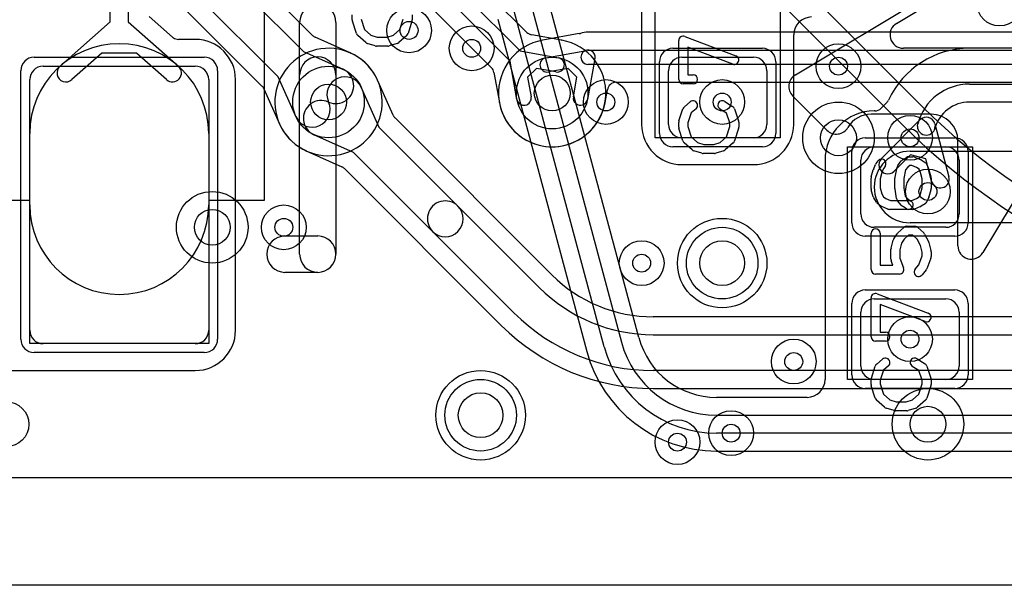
# Model space of a CAD drawing. Extents: x -0.9 to 20.9, y 0 to 28.
# Tile 2 of 44: x 1.9 to 7.4, y 0 to 3.2. Entities that reach past the tile are written whole.
import ezdxf

# ---------------------------------------------------------------- set-up
doc = ezdxf.new("R2010")
doc.units = 0
for name, color, linetype in [('1-2-via', 1, 'CONTINUOUS'), ('2-3-via', 1, 'CONTINUOUS'), ('3-4-bvh', 1, 'CONTINUOUS'), ('4-5-via', 1, 'CONTINUOUS'), ('5-6-via', 1, 'CONTINUOUS'), ('Hole', 1, 'CONTINUOUS'), ('L1', 3, 'CONTINUOUS'), ('L2', 3, 'CONTINUOUS'), ('L3', 3, 'CONTINUOUS'), ('L4', 3, 'CONTINUOUS'), ('L5', 7, 'CONTINUOUS'), ('L6', 7, 'CONTINUOUS'), ('MetalMask-A', 176, 'CONTINUOUS'), ('Outline', 7, 'CONTINUOUS'), ('PartsArea-A', 111, 'CONTINUOUS'), ('PartsSilk-A', 221, 'CONTINUOUS'), ('Resist-A', 2, 'CONTINUOUS'), ('Resist-B', 2, 'CONTINUOUS'), ('Silk-A', 140, 'CONTINUOUS')]:
    doc.layers.add(name, color=color, linetype=linetype)

msp = doc.modelspace()

# ---------------------------------------------------------------- linework, layer by layer
at = {"layer": '1-2-via'}
for centre in [(4.45, 3), (6.5, 2.9), (5.2, 2.7), (5.85, 2.7), (3.4, 2), (6.9, 1.375), (6.25, 1.25)]:
    msp.add_circle(centre, 0.05, dxfattribs=at)
at = {"layer": '2-3-via'}
msp.add_circle((4.1, 3.1), 0.05, dxfattribs=at)
at = {"layer": '3-4-bvh'}
for centre in [(4.9, 2.75), (3.65, 2.7), (6.5, 2.5), (3, 2), (7, 0.9)]:
    msp.add_circle(centre, 0.1, dxfattribs=at)
at = {"layer": '4-5-via'}
for centre in [(6.9, 2.5), (5.4, 1.8), (5.6, 0.8)]:
    msp.add_circle(centre, 0.05, dxfattribs=at)
at = {"layer": '5-6-via'}
for centre in [(7, 2.2), (5.9, 0.85)]:
    msp.add_circle(centre, 0.05, dxfattribs=at)
at = {"layer": 'Hole'}
for centre in [(5.85, 1.8), (4.5, 0.95)]:
    msp.add_circle(centre, 0.125, dxfattribs=at)
at = {"layer": 'L1'}
for p, q in [((5.38391, 1.38354), (4.732, 3.81648)), ((5.19069, 1.33177), (4.53878, 3.76471)), ((4.63537, 3.79059), (5.28728, 1.35765)), ((5.39996, 3.725), (5.39996, 2.575)), ((2.43, 3.14757), (2.43, 3.39037)), ((2.53, 3.39037), (2.53, 3.14757)), ((2.14929, 2.9), (2.43, 3.14757)), ((2.53, 3.14757), (2.81071, 2.9)), ((2.77766, 3.06254), (2.64696, 3.17782)), ((4.59646, 3.16292), (5.09406, 1.30588)), ((2.905, 3.05004), (2.81073, 3.05004)), ((6.25004, 2.575), (6.25004, 3.07496)), ((2.38373, 2.97343), (2.21543, 2.825)), ((2.57627, 2.97343), (2.38373, 2.97343)), ((2.74457, 2.825), (2.57627, 2.97343)), ((8.75, 3.00004), (7.23249, 3.00004)), ((5.625, 2.95), (6.025, 2.95)), ((2.055, 2.9), (2.905, 2.9)), ((5.55, 2.575), (5.55, 2.875)), ((6.1, 2.875), (6.1, 2.575)), ((1.98, 1.425), (1.98, 2.825)), ((2.98, 2.825), (2.98, 1.425)), ((3.13004, 1.425), (3.13004, 2.825)), ((7.23248, 2.8), (8.75, 2.8)), ((8.75, 2.7), (7.23248, 2.7)), ((6.70248, 2.65004), (6.7, 2.65004)), ((6.76885, 2.69589), (6.73792, 2.66478)), ((6.74046, 2.38366), (6.95557, 2.59996)), ((6.94102, 2.56471), (6.94272, 2.57766)), ((7.03931, 2.55178), (7.04102, 2.56471)), ((7.03935, 2.57751), (7.11749, 2.28264)), ((1.98, 2.125), (1.98, 2.525)), ((2.98, 2.525), (2.98, 2.125)), ((6.025, 2.5), (5.625, 2.5)), ((6.7, 2.45), (7.1, 2.45)), ((6.9, 2.425), (7.9, 2.425)), ((6.42496, 2.375), (6.42496, 1.15004)), ((6.625, 2.075), (6.625, 2.375)), ((6.90265, 2.40493), (6.81136, 2.31314)), ((6.98767, 2.38214), (6.90265, 2.40493)), ((7.02083, 2.25702), (6.98767, 2.38214)), ((7.175, 2.375), (7.175, 2.075)), ((5.625, 2.34996), (6.025, 2.34996)), ((7.1, 2), (6.7, 2)), ((7.9, 2.025), (6.9, 2.025)), ((6.7, 1.6), (7.1, 1.6)), ((6.625, 1.225), (6.625, 1.525)), ((7.175, 1.525), (7.175, 1.225)), ((2.905, 1.35), (2.055, 1.35)), ((1.75, 1.19996), (2.905, 1.19996)), ((7.1, 1.15), (6.7, 1.15)), ((6.32496, 1.05004), (5.81854, 1.05004)), ((5.81854, 0.95), (10.85178, 0.95)), ((10.85178, 0.85), (5.81854, 0.85)), ((5.81854, 0.74996), (10.85178, 0.74996)), ((19, 0.60004), (1.75, 0.60004))]:
    msp.add_line(p, q, dxfattribs=at)
for centre, radius in [((7.4, 3.25), 0.125), ((4.45, 3), 0.125), ((6.5, 2.9), 0.125), ((5.2, 2.7), 0.125), ((5.85, 2.7), 0.125), ((3.4, 2), 0.125), ((5.85, 1.8), 0.25), ((6.9, 1.375), 0.125), ((6.25, 1.25), 0.125), ((4.5, 0.95), 0.25), ((1.85, 0.9), 0.125)]:
    msp.add_circle(centre, radius, dxfattribs=at)
for centre, radius, start, end in [((6.35004, 3.07496), 0.1, 90, 180), ((2.81071, 3.10002), 0.04997, -131.40597, -123.69007), ((2.81073, 3.10005), 0.05001, -123.69007, -90), ((2.905, 2.825), 0.22504, 0, 90), ((2.48, 2.525), 0.5, 0, 180), ((7.23249, 2.50001), 0.50003, 90, 155.0632), ((5.625, 2.875), 0.075, 90, 180), ((6.025, 2.875), 0.075, 0, 90), ((2.055, 2.825), 0.075, 90, 180), ((2.18236, 2.8625), 0.05, 131.408, -48.58971), ((2.77764, 2.8625), 0.05, -131.408, 48.58971), ((2.905, 2.825), 0.075, 0, 90), ((7.23248, 2.50002), 0.29998, 90, 164.99978), ((6.73341, 2.73112), 0.04997, -44.82974, -23.95434), ((7.23248, 2.50002), 0.19998, 90, 164.99993), ((6.7, 2.375), 0.27504, 90, 180), ((6.70248, 2.70001), 0.04997, -90, -44.82974), ((6.99102, 2.5647), 0.05, 14.84505, 135.15395), ((5.625, 2.575), 0.22504, 180, -90), ((5.625, 2.575), 0.075, 180, -90), ((6.025, 2.575), 0.22504, -90, 0), ((6.025, 2.575), 0.075, -90, 0), ((6.99102, 2.56471), 0.05, 180, 0), ((6.7, 2.375), 0.075, 90, 180), ((6.9, 2.225), 0.2, 90, -90), ((7.1, 2.375), 0.075, 0, 90), ((6.77591, 2.3484), 0.05, 135.15395, -44.84196), ((7.06916, 2.26983), 0.05, -165.15495, 14.84213), ((2.48, 2.125), 0.5, 180, 0), ((6.7, 2.075), 0.075, 180, -90), ((7.1, 2.075), 0.075, -90, 0), ((6.7, 1.525), 0.075, 90, 180), ((7.1, 1.525), 0.075, 0, 90), ((2.055, 1.425), 0.075, 180, -90), ((2.905, 1.425), 0.22504, -90, 0), ((2.905, 1.425), 0.075, -90, 0), ((5.81854, 1.5), 0.44996, -164.99985, -90), ((5.81854, 1.5), 0.65, -165.00016, -90), ((5.81854, 1.5), 0.55, -165.00024, -90), ((5.81854, 1.5), 0.75004, -165.00028, -90), ((6.7, 1.225), 0.075, 180, -90), ((7.1, 1.225), 0.075, -90, 0), ((6.32496, 1.15004), 0.1, -90, 0)]:
    msp.add_arc(centre, radius, start, end, dxfattribs=at)
at = {"layer": 'L2'}
msp.add_line((18.99996, 0.60004), (1, 0.60004), dxfattribs=at)
for centre, radius in [((7.4, 3.25), 0.125), ((4.1, 3.1), 0.125), ((4.45, 3), 0.125), ((6.5, 2.9), 0.125), ((5.2, 2.7), 0.125), ((5.85, 2.7), 0.125), ((3.4, 2), 0.125), ((5.85, 1.8), 0.25), ((6.9, 1.375), 0.125), ((6.25, 1.25), 0.125), ((4.5, 0.95), 0.25), ((1.85, 0.9), 0.125)]:
    msp.add_circle(centre, radius, dxfattribs=at)
at = {"layer": 'L3'}
for p, q in [((4.75888, 3.08918), (1.9869, 5.86116)), ((1.78884, 5.6631), (4.56082, 2.89112)), ((3.56082, 3.07208), (1.93434, 4.69856)), ((1.65144, 4.41566), (3.27792, 2.78918)), ((3.32322, 4.38333), (4.72142, 2.98514)), ((4.66486, 2.92858), (3.26666, 4.32677)), ((2.69316, 3.79825), (3.50967, 2.98175)), ((3.36826, 2.84032), (2.55174, 3.65683)), ((3.77124, 2.97446), (3.57577, 3.06179)), ((4.95205, 3.0455), (4.78541, 3.07532)), ((3.50967, 2.98175), (3.73157, 2.88261)), ((4.72142, 2.98514), (4.93524, 2.94687)), ((4.70313, 2.71476), (4.66486, 2.92858)), ((4.57468, 2.86459), (4.60465, 2.69713)), ((4.81162, 2.88773), (4.76227, 2.83838)), ((4.92114, 2.86813), (4.81162, 2.88773)), ((3.46739, 2.61843), (3.36826, 2.84032)), ((4.76227, 2.83838), (4.78187, 2.72886)), ((3.28821, 2.77423), (3.37554, 2.57876)), ((18.99995, 0.60004), (1, 0.60004))]:
    msp.add_line(p, q, dxfattribs=at)
for centre, radius in [((4.1, 3.1), 0.125), ((4.9, 2.75), 0.2), ((3.65, 2.7), 0.2), ((6.5, 2.5), 0.2), ((3, 2), 0.2), ((5.85, 1.8), 0.25), ((4.5, 0.95), 0.25), ((7, 0.9), 0.2)]:
    msp.add_circle(centre, radius, dxfattribs=at)
for centre, radius, start, end in [((4.79421, 3.12451), 0.04997, -135, -100.14281), ((3.59615, 3.10741), 0.04997, -135, -114.07193), ((4.9, 2.75), 0.30004, -169.59865, 79.59865), ((4.96168, 3.09453), 0.04997, -101.11204, -99.59616), ((4.93001, 2.90718), 0.14004, 80.14015, 80.40584), ((4.96319, 3.09426), 0.04997, -100.6105, -100.3992), ((3.65, 2.7), 0.30004, -155.58497, 65.58497), ((3.79162, 3.02008), 0.04997, -114.07193, -113.86703), ((3.65, 2.7), 0.30004, 65.92854, 66.13291), ((3.69078, 2.79131), 0.20004, 65.44511, 65.92584), ((3.79468, 3.01871), 0.04997, -114.55972, -114.42118), ((4.92819, 2.9075), 0.04, -100.15237, 79.85262), ((3.69078, 2.79131), 0.1, -114.07361, 65.9265), ((4.52549, 2.85579), 0.04997, 10.14281, 45), ((3.24259, 2.75385), 0.04997, 24.07193, 45), ((3.55869, 2.65922), 0.1, -155.92639, 24.0735), ((4.55546, 2.68833), 0.04997, 9.51511, 10.14281), ((4.74288, 2.71973), 0.14006, -170.4906, -170.45294), ((4.55574, 2.68681), 0.04997, 10.3992, 11.18175), ((4.7425, 2.72181), 0.04, -169.84763, 10.14738), ((3.32992, 2.55838), 0.04997, 23.86703, 24.07193), ((3.65, 2.7), 0.30004, -156.13291, -155.92855), ((3.55869, 2.65922), 0.20004, -155.92584, -155.44511), ((3.33129, 2.55532), 0.04997, 24.42118, 24.55972)]:
    msp.add_arc(centre, radius, start, end, dxfattribs=at)
at = {"layer": 'L4'}
for p, q in [((5.05117, 3.08187), (4.84795, 3.0455)), ((13.22556, 3.09004), (5.1, 3.09004)), ((4.86476, 2.94687), (5.08209, 2.98577)), ((5.1, 2.99), (13.25, 2.99)), ((5.13577, 2.93209), (5.09687, 2.71476)), ((4.98838, 2.88773), (4.87886, 2.86813)), ((5.03773, 2.83838), (4.98838, 2.88773)), ((13.25, 2.91), (5.1, 2.91)), ((4.01179, 2.62577), (3.92446, 2.82124)), ((5.01813, 2.72886), (5.03773, 2.83838)), ((5.25737, 2.80996), (13.14412, 2.80996)), ((3.83261, 2.78157), (3.93175, 2.55967)), ((5.19548, 2.69785), (5.20818, 2.7688)), ((4.89856, 1.73434), (4.02208, 2.61082)), ((3.93175, 2.55967), (4.37325, 2.11816)), ((3.79032, 2.41826), (3.56843, 2.51739)), ((3.52876, 2.42554), (3.72423, 2.33821)), ((4.23183, 1.97674), (3.79032, 2.41826)), ((3.73918, 2.32792), (4.61566, 1.45143)), ((4.37325, 2.11816), (4.82782, 1.6636)), ((4.6864, 1.52218), (4.23183, 1.97674)), ((12.88579, 1.50004), (5.46421, 1.50004)), ((5.46421, 1.4), (12.88579, 1.4)), ((12.88579, 1.2), (5.46421, 1.2)), ((5.46421, 1.09996), (12.88579, 1.09996)), ((18.99995, 0.60004), (1, 0.60004))]:
    msp.add_line(p, q, dxfattribs=at)
for centre, radius in [((4.9, 2.75), 0.2), ((3.65, 2.7), 0.2), ((6.5, 2.5), 0.2), ((6.9, 2.5), 0.125), ((3, 2), 0.2), ((5.85, 1.8), 0.25), ((5.4, 1.8), 0.125), ((4.5, 0.95), 0.25), ((7, 0.9), 0.2), ((5.6, 0.8), 0.125)]:
    msp.add_circle(centre, radius, dxfattribs=at)
for centre, radius, start, end in [((5.04237, 3.13106), 0.04997, -79.85719, -72.34094), ((5.1, 2.95), 0.14004, 90, 107.65473), ((4.9, 2.75), 0.30004, 100.40135, -10.40135), ((4.83681, 3.09426), 0.04997, -79.6008, -79.3895), ((4.86999, 2.90717), 0.14005, 99.39439, 99.85915), ((4.83832, 3.09453), 0.04997, -79.8459, -78.88796), ((3.65, 2.7), 0.30004, 24.41503, -114.41503), ((5.1, 2.95), 0.04, 90, -90), ((5.1, 2.95), 0.04, -26.59708, 116.59708), ((4.87181, 2.9075), 0.04, 100.15237, -79.85262), ((3.74131, 2.74078), 0.1, 24.07361, -155.9265), ((3.96871, 2.84468), 0.04997, -155.57882, -155.44028), ((3.74131, 2.74078), 0.20004, 24.07416, 24.55489), ((3.65, 2.7), 0.30004, 23.86709, 24.07146), ((3.97008, 2.84162), 0.04997, -156.13297, -155.92807), ((5.25737, 2.75999), 0.04997, 90, 169.8459), ((3.60922, 2.60869), 0.1, 65.92639, -114.0735), ((5.0575, 2.72181), 0.04, 169.84763, -10.14738), ((5.05718, 2.71999), 0.14004, -9.85985, -9.39506), ((5.24453, 2.68832), 0.04997, 169.0049, 169.8459), ((5.24426, 2.68681), 0.04997, 169.3895, 169.6008), ((4.05741, 2.64615), 0.04997, -155.92807, -135), ((3.50532, 2.38129), 0.04997, 65.44028, 65.57882), ((3.60922, 2.60869), 0.20004, -114.55489, -114.07416), ((3.65, 2.7), 0.30004, -114.07146, -113.86709), ((3.50838, 2.37992), 0.04997, 65.92807, 66.13297), ((3.70385, 2.29259), 0.04997, 45, 65.92807), ((4.30254, 2.04745), 0.1, 45, -134.99937), ((4.30254, 2.04745), 0.1, -135, 44.99956), ((5.46421, 2.3), 0.79996, -134.99949, -90), ((5.46421, 2.3), 0.9, -134.99955, -90), ((5.46421, 2.3), 1.1, -134.99963, -90), ((5.46421, 2.3), 1.20005, -134.99932, -90)]:
    msp.add_arc(centre, radius, start, end, dxfattribs=at)
at = {"layer": 'L5'}
msp.add_line((18.99992, 0.60004), (1, 0.60004), dxfattribs=at)
for centre, radius in [((6.9, 2.5), 0.125), ((7, 2.2), 0.125), ((5.85, 1.8), 0.25), ((5.4, 1.8), 0.125), ((4.5, 0.95), 0.25), ((5.9, 0.85), 0.125), ((5.6, 0.8), 0.125)]:
    msp.add_circle(centre, radius, dxfattribs=at)
at = {"layer": 'L6'}
for p, q in [((6.96777, 2.67513), (2.82868, 6.81422)), ((2.72258, 6.70815), (6.86168, 2.56904)), ((15.37252, 0.60004), (1.00004, 0.60004))]:
    msp.add_line(p, q, dxfattribs=at)
for centre, radius in [((7, 2.2), 0.125), ((5.85, 1.8), 0.25), ((4.5, 0.95), 0.25), ((5.9, 0.85), 0.125)]:
    msp.add_circle(centre, radius, dxfattribs=at)
for centre, radius, start, end in [((9.44264, 5.15), 3.5, -135, -90), ((9.44266, 5.15), 3.65004, -135.00022, -90.00031)]:
    msp.add_arc(centre, radius, start, end, dxfattribs=at)
at = {"layer": 'MetalMask-A'}
for p, q in [((5.625, 2.95), (6.025, 2.95)), ((2.055, 2.9), (2.905, 2.9)), ((5.55, 2.575), (5.55, 2.875)), ((6.1, 2.875), (6.1, 2.575)), ((1.98, 1.425), (1.98, 2.825)), ((2.98, 2.825), (2.98, 1.425)), ((6.025, 2.5), (5.625, 2.5)), ((6.7, 2.45), (7.1, 2.45)), ((6.625, 2.075), (6.625, 2.375)), ((7.175, 2.375), (7.175, 2.075)), ((7.1, 2), (6.7, 2)), ((6.7, 1.6), (7.1, 1.6)), ((6.625, 1.225), (6.625, 1.525)), ((7.175, 1.525), (7.175, 1.225)), ((2.905, 1.35), (2.055, 1.35)), ((7.1, 1.15), (6.7, 1.15))]:
    msp.add_line(p, q, dxfattribs=at)
for centre, start, end in [((5.625, 2.875), 90, 180), ((6.025, 2.875), 0, 90), ((2.055, 2.825), 90, 180), ((2.905, 2.825), 0, 90), ((5.625, 2.575), 180, -90), ((6.025, 2.575), -90, 0), ((6.7, 2.375), 90, 180), ((7.1, 2.375), 0, 90), ((6.7, 2.075), 180, -90), ((7.1, 2.075), -90, 0), ((6.7, 1.525), 90, 180), ((7.1, 1.525), 0, 90), ((2.055, 1.425), 180, -90), ((2.905, 1.425), -90, 0), ((6.7, 1.225), 180, -90), ((7.1, 1.225), -90, 0)]:
    msp.add_arc(centre, 0.075, start, end, dxfattribs=at)
at = {"layer": 'Outline'}
msp.add_line((19, 0), (1, 0), dxfattribs=at)
at = {"layer": 'PartsArea-A'}
for p, q in [((3.29, 5.85), (3.29, 2.15)), ((5.475, 2.5), (5.475, 3.8)), ((6.175, 3.8), (6.175, 2.5)), ((6.175, 2.5), (5.475, 2.5)), ((6.55, 1.15), (6.55, 2.45)), ((6.55, 2.45), (7.25, 2.45)), ((7.25, 2.45), (7.25, 1.15)), ((1.98, 2.15), (1.5, 2.15)), ((1.98, 1.35), (1.98, 2.15)), ((3.29, 2.15), (2.98, 2.15)), ((2.98, 2.15), (2.98, 1.35)), ((2.98, 1.35), (1.98, 1.35)), ((7.25, 1.15), (6.55, 1.15))]:
    msp.add_line(p, q, dxfattribs=at)
at = {"layer": 'PartsSilk-A'}
for p, q in [((6.25917, 2.85191), (8.57043, 4.23867)), ((8.67333, 4.13577), (7.3069, 1.85839)), ((3.78241, 3.15972), (3.78241, 3.1875)), ((3.80582, 3.08266), (3.7836, 3.1521)), ((3.83241, 3.16362), (3.85132, 3.10452)), ((4.04868, 3.10452), (4.06759, 3.16362)), ((4.1164, 3.1521), (4.09418, 3.08266)), ((4.11759, 3.1875), (4.11759, 3.15972)), ((3.85132, 3.10452), (3.88656, 3.07368)), ((4.01344, 3.07368), (4.04868, 3.10452)), ((3.85761, 3.03258), (3.81317, 3.07147)), ((3.91106, 3.01364), (3.86661, 3.02753)), ((3.88656, 3.07368), (3.92234, 3.0625)), ((3.92234, 3.0625), (3.97766, 3.0625)), ((3.97766, 3.0625), (4.01344, 3.07368)), ((4.03339, 3.02753), (3.98894, 3.01364)), ((4.08683, 3.07147), (4.04239, 3.03258)), ((5.60741, 2.82639), (5.60741, 3.04306)), ((5.64129, 3.06643), (5.92647, 2.95809)), ((3.98148, 3.0125), (3.91852, 3.0125)), ((5.90871, 2.91135), (5.65741, 3.00682)), ((5.65741, 3.00682), (5.65741, 2.85139)), ((3.4884, 1.85), (3.4884, 2.85039)), ((3.6916, 2.85039), (3.6916, 1.85)), ((5.65741, 2.85139), (5.68796, 2.85139)), ((5.68796, 2.80139), (5.63241, 2.80139)), ((5.63863, 2.67338), (5.67196, 2.70115)), ((5.86418, 2.70314), (5.90862, 2.67537)), ((6.43531, 2.54275), (6.24488, 2.73319)), ((5.60869, 2.5954), (5.63091, 2.66207)), ((5.70396, 2.66273), (5.6761, 2.63952)), ((5.8745, 2.63773), (5.83768, 2.66074)), ((5.91909, 2.66207), (5.94131, 2.5954)), ((5.60741, 2.55972), (5.60741, 2.5875)), ((5.6761, 2.63952), (5.65741, 2.58344)), ((5.89259, 2.58344), (5.8745, 2.63773)), ((5.94259, 2.5875), (5.94259, 2.55972)), ((7.01759, 2.63194), (6.68241, 2.63194)), ((5.63082, 2.48266), (5.6086, 2.5521)), ((5.65741, 2.58344), (5.65741, 2.56362)), ((5.65741, 2.56362), (5.67632, 2.50452)), ((5.87368, 2.50452), (5.89259, 2.56362)), ((5.89259, 2.56362), (5.89259, 2.58344)), ((5.9414, 2.5521), (5.91918, 2.48266)), ((5.67632, 2.50452), (5.71156, 2.47368)), ((5.83844, 2.47368), (5.87368, 2.50452)), ((7.16759, 1.89698), (7.16759, 2.48194)), ((5.68261, 2.43258), (5.63817, 2.47147)), ((5.73606, 2.41364), (5.69161, 2.42753)), ((5.71156, 2.47368), (5.74734, 2.4625)), ((5.74734, 2.4625), (5.80266, 2.4625)), ((5.80266, 2.4625), (5.83844, 2.47368)), ((5.85839, 2.42753), (5.81394, 2.41364)), ((5.91183, 2.47147), (5.86739, 2.43258)), ((5.80648, 2.4125), (5.74352, 2.4125)), ((6.71011, 2.35729), (6.72122, 2.37118)), ((6.83176, 2.34544), (6.85028, 2.37044)), ((6.85713, 2.37676), (6.87935, 2.39064)), ((6.89259, 2.39444), (6.91481, 2.39444)), ((6.92442, 2.39252), (6.95776, 2.37864)), ((6.9614, 2.37676), (6.98362, 2.36287)), ((6.68337, 2.28187), (6.69448, 2.32076)), ((6.69531, 2.32317), (6.70642, 2.35095)), ((6.75147, 2.32895), (6.74221, 2.30579)), ((6.76026, 2.33994), (6.75147, 2.32895)), ((6.81623, 2.2799), (6.82734, 2.33546)), ((6.87527, 2.32017), (6.86574, 2.27252)), ((6.88764, 2.33687), (6.87527, 2.32017)), ((6.89976, 2.34444), (6.88764, 2.33687)), ((6.90981, 2.34444), (6.89976, 2.34444)), ((6.93664, 2.33327), (6.90981, 2.34444)), ((6.95019, 2.3248), (6.93664, 2.33327)), ((6.95779, 2.30579), (6.95019, 2.3248)), ((6.99358, 2.35095), (7.00469, 2.32317)), ((7.00552, 2.32076), (7.01663, 2.28187)), ((6.68241, 2.21667), (6.68241, 2.275)), ((6.74221, 2.30579), (6.73241, 2.2715)), ((6.73241, 2.2715), (6.73241, 2.22017)), ((6.81574, 2.21667), (6.81574, 2.275)), ((6.86574, 2.27252), (6.86574, 2.21842)), ((6.96759, 2.2715), (6.95779, 2.30579)), ((6.96759, 2.22017), (6.96759, 2.2715)), ((7.01759, 2.275), (7.01759, 2.21667)), ((6.69448, 2.17091), (6.68337, 2.2098)), ((6.73241, 2.22017), (6.74167, 2.18775)), ((6.82339, 2.16041), (6.81598, 2.21319)), ((6.86574, 2.21842), (6.87186, 2.17485)), ((6.95792, 2.18633), (6.96759, 2.22017)), ((7.01663, 2.2098), (7.00552, 2.17091)), ((6.71182, 2.14004), (6.69701, 2.16504)), ((6.74167, 2.18775), (6.75231, 2.1698)), ((6.75231, 2.1698), (6.76435, 2.16077)), ((6.76435, 2.16077), (6.79019, 2.15)), ((6.79019, 2.15), (6.90981, 2.15)), ((6.85168, 2.12228), (6.82946, 2.14728)), ((6.87186, 2.17485), (6.88667, 2.15818)), ((6.88667, 2.15818), (6.90584, 2.1462)), ((6.90981, 2.15), (6.93664, 2.16118)), ((6.93664, 2.16118), (6.95063, 2.16992)), ((6.95063, 2.16992), (6.95792, 2.18633)), ((7.00433, 2.16763), (6.99322, 2.14263)), ((6.73685, 2.11889), (6.71833, 2.13278)), ((6.77558, 2.10192), (6.74224, 2.11581)), ((6.91481, 2.1), (6.78519, 2.1)), ((6.87934, 2.1038), (6.85712, 2.11769)), ((6.95776, 2.11581), (6.92442, 2.10192)), ((6.98362, 2.13158), (6.9614, 2.11769)), ((6.83125, 1.96843), (6.86458, 1.99899)), ((6.88148, 2.00556), (6.92593, 2.00556)), ((6.94283, 1.99899), (6.97616, 1.96843)), ((3.4066, 1.9516), (3.59, 1.9516)), ((6.68241, 1.76389), (6.68241, 1.96667)), ((6.73241, 1.96667), (6.73241, 1.78889)), ((6.79427, 1.88384), (6.80538, 1.92828)), ((6.80883, 1.93609), (6.82735, 1.96387)), ((6.86727, 1.93362), (6.85283, 1.91196)), ((6.89121, 1.95556), (6.86727, 1.93362)), ((6.9162, 1.95556), (6.89121, 1.95556)), ((6.93921, 1.93446), (6.9162, 1.95556)), ((6.95797, 1.89928), (6.93921, 1.93446)), ((6.98132, 1.96176), (7.00354, 1.92009)), ((6.79352, 1.82222), (6.79352, 1.87778)), ((6.85283, 1.91196), (6.84352, 1.8747)), ((6.84352, 1.8747), (6.84352, 1.82682)), ((6.96759, 1.86081), (6.95797, 1.89928)), ((7.00573, 1.91439), (7.01684, 1.86995)), ((6.84352, 1.82682), (6.8641, 1.77279)), ((6.9484, 1.79034), (6.96759, 1.84071)), ((6.96759, 1.84071), (6.96759, 1.86081)), ((7.01595, 1.82721), (6.99373, 1.76888)), ((7.01759, 1.86389), (7.01759, 1.83611)), ((6.73241, 1.78889), (6.80446, 1.78889)), ((6.80446, 1.78889), (6.79516, 1.81332)), ((6.92863, 1.76562), (6.9484, 1.79034)), ((6.98989, 1.76216), (6.96767, 1.73438)), ((3.59, 1.7484), (3.4066, 1.7484)), ((6.84074, 1.73889), (6.70741, 1.73889)), ((6.68241, 1.38889), (6.68241, 1.60556)), ((6.71629, 1.62893), (7.00147, 1.52059)), ((6.98371, 1.47385), (6.73241, 1.56932)), ((6.73241, 1.56932), (6.73241, 1.41389)), ((6.73241, 1.41389), (6.76296, 1.41389)), ((6.76296, 1.36389), (6.70741, 1.36389)), ((6.68369, 1.1579), (6.70591, 1.22457)), ((6.71363, 1.23588), (6.74696, 1.26365)), ((6.77896, 1.22523), (6.7511, 1.20202)), ((6.9495, 1.20023), (6.91268, 1.22324)), ((6.93918, 1.26564), (6.98362, 1.23787)), ((6.99409, 1.22457), (7.01631, 1.1579)), ((6.7511, 1.20202), (6.73241, 1.14594)), ((6.96759, 1.14594), (6.9495, 1.20023)), ((6.68241, 1.12222), (6.68241, 1.15)), ((6.70582, 1.04516), (6.6836, 1.1146)), ((6.73241, 1.14594), (6.73241, 1.12612)), ((6.73241, 1.12612), (6.75132, 1.06702)), ((6.94868, 1.06702), (6.96759, 1.12612)), ((6.96759, 1.12612), (6.96759, 1.14594)), ((7.0164, 1.1146), (6.99418, 1.04516)), ((7.01759, 1.15), (7.01759, 1.12222)), ((6.75132, 1.06702), (6.78656, 1.03618)), ((6.91344, 1.03618), (6.94868, 1.06702)), ((6.75761, 0.99508), (6.71317, 1.03397)), ((6.78656, 1.03618), (6.82234, 1.025)), ((6.82234, 1.025), (6.87766, 1.025)), ((6.87766, 1.025), (6.91344, 1.03618)), ((6.98683, 1.03397), (6.94239, 0.99508)), ((6.81106, 0.97614), (6.76661, 0.99003)), ((6.88148, 0.975), (6.81852, 0.975)), ((6.93339, 0.99003), (6.88894, 0.97614))]:
    msp.add_line(p, q, dxfattribs=at)
for centre, radius, start, end in [((3.80741, 3.15972), 0.025, 180, -162.25358), ((4.09259, 3.15972), 0.025, -17.74642, 0), ((3.82963, 3.09028), 0.025, -162.25358, -131.18808), ((4.07037, 3.09028), 0.025, -48.81192, -17.74642), ((3.87407, 3.05139), 0.025, -131.18808, -107.36223), ((4.02593, 3.05139), 0.025, -72.63777, -48.81192), ((5.63241, 3.04306), 0.025, 69.19449, 180), ((3.91852, 3.0375), 0.025, -107.36223, -90), ((3.98148, 3.0375), 0.025, -90, -72.63777), ((3.59, 2.85039), 0.1016, 0, 180), ((5.91759, 2.93472), 0.025, -110.80551, 69.19819), ((5.63241, 2.82639), 0.025, 180, -90), ((5.68796, 2.82639), 0.025, -90, 90), ((6.29698, 2.78714), 0.075, 120.27458, -134.0006), ((5.68796, 2.68194), 0.025, -50.2091, 129.8005), ((5.85093, 2.68194), 0.025, 57.99462, -122.00075), ((5.65463, 2.65417), 0.025, 129.7909, 161.57954), ((5.89537, 2.65417), 0.025, 18.42046, 57.99462), ((5.63241, 2.5875), 0.025, 161.57954, 180), ((5.91759, 2.5875), 0.025, 0, 18.42046), ((6.68241, 2.48194), 0.15, 90, 149.60553), ((7.01759, 2.48194), 0.15, 0, 90), ((5.63241, 2.55972), 0.025, 180, -162.25358), ((5.91759, 2.55972), 0.025, -17.74642, 0), ((6.48834, 2.59578), 0.075, -135, -30.39776), ((5.65463, 2.49028), 0.025, -162.25358, -131.18808), ((5.89537, 2.49028), 0.025, -48.81192, -17.74642), ((5.69907, 2.45139), 0.025, -131.18808, -107.36223), ((5.85093, 2.45139), 0.025, -72.63777, -48.81192), ((5.74352, 2.4375), 0.025, -107.36223, -90), ((5.80648, 2.4375), 0.025, -90, -72.63777), ((6.74074, 2.35556), 0.025, -38.66697, 141.34522), ((6.87037, 2.35556), 0.025, 121.98594, 143.47387), ((6.89259, 2.36944), 0.025, 90, 121.98594), ((6.91481, 2.36944), 0.025, 67.39424, 90), ((6.94815, 2.35556), 0.025, 57.99462, 67.39424), ((6.71852, 2.31389), 0.025, 158.2071, 164.05146), ((6.72963, 2.34167), 0.025, 141.33303, 158.2071), ((6.85185, 2.33056), 0.025, 143.47387, 168.69456), ((6.97037, 2.34167), 0.025, 21.7929, 57.99462), ((6.98148, 2.31389), 0.025, 15.94854, 21.7929), ((6.70741, 2.275), 0.025, 164.05146, 180), ((6.84074, 2.275), 0.025, 168.69456, 180), ((6.99259, 2.275), 0.025, 0, 15.94854), ((6.70741, 2.21667), 0.025, 180, -164.05146), ((6.84074, 2.21667), 0.025, 180, -171.99953), ((6.99259, 2.21667), 0.025, -15.94854, 0), ((6.71852, 2.17778), 0.025, -164.05146, -149.36248), ((6.84815, 2.16389), 0.025, -171.99953, -138.37217), ((6.89259, 2.125), 0.025, -122.00538, 57.98998), ((6.98148, 2.17778), 0.025, -23.95086, -15.94854), ((6.73333, 2.15278), 0.025, -149.36248, -126.8699), ((6.75185, 2.13889), 0.025, -126.8699, -112.60576), ((6.78519, 2.125), 0.025, -112.60576, -90), ((6.87037, 2.13889), 0.025, -138.37217, -122.00538), ((6.91481, 2.125), 0.025, -90, -67.39424), ((6.94815, 2.13889), 0.025, -67.39424, -57.99462), ((6.97037, 2.15278), 0.025, -57.99462, -23.95086), ((6.70741, 1.96667), 0.025, 0, 180), ((6.88148, 1.98056), 0.025, 90, 132.51745), ((6.92593, 1.98056), 0.025, 47.4797, 90), ((3.4066, 1.85), 0.1016, 90, -90), ((3.59, 1.85), 0.1016, -90, 90), ((6.82963, 1.92222), 0.025, 146.30358, 165.96376), ((6.84815, 1.95), 0.025, 132.5203, 146.30993), ((6.95926, 1.95), 0.025, 28.0617, 47.48255), ((6.81852, 1.87778), 0.025, 165.96932, 180), ((6.98148, 1.90833), 0.025, 14.03068, 28.0682), ((7.24259, 1.89698), 0.075, 180, -30.96638), ((3.59, 1.85), 0.1016, 180, 0), ((6.81852, 1.82222), 0.025, 180, -159.14636), ((6.99259, 1.83611), 0.025, -20.8565, 0), ((6.99259, 1.86389), 0.025, 0, 14.03624), ((6.70741, 1.76389), 0.025, 180, -90), ((6.84074, 1.76389), 0.025, -90, 20.8565), ((6.94815, 1.75), 0.025, 141.33303, -38.65478), ((6.97037, 1.77778), 0.025, -38.66697, -20.85364), ((6.70741, 1.60556), 0.025, 69.19449, 180), ((6.99259, 1.49722), 0.025, -110.80551, 69.19819), ((6.70741, 1.38889), 0.025, 180, -90), ((6.76296, 1.38889), 0.025, -90, 90), ((6.76296, 1.24444), 0.025, -50.2091, 129.8005), ((6.92593, 1.24444), 0.025, 57.99462, -122.00075), ((6.72963, 1.21667), 0.025, 129.7909, 161.57954), ((6.97037, 1.21667), 0.025, 18.42046, 57.99462), ((6.70741, 1.15), 0.025, 161.57954, 180), ((6.99259, 1.15), 0.025, 0, 18.42046), ((6.70741, 1.12222), 0.025, 180, -162.25358), ((6.99259, 1.12222), 0.025, -17.74642, 0), ((6.72963, 1.05278), 0.025, -162.25358, -131.18808), ((6.77407, 1.01389), 0.025, -131.18808, -107.36223), ((6.92593, 1.01389), 0.025, -72.63777, -48.81192), ((6.97037, 1.05278), 0.025, -48.81192, -17.74642), ((6.81852, 1), 0.025, -107.36223, -90), ((6.88148, 1), 0.025, -90, -72.63777)]:
    msp.add_arc(centre, radius, start, end, dxfattribs=at)
at = {"layer": 'Resist-A'}
for p, q in [((5.575, 3), (6.075, 3)), ((2.005, 2.95), (2.955, 2.95)), ((5.5, 2.525), (5.5, 2.925)), ((6.15, 2.925), (6.15, 2.525)), ((1.93, 1.375), (1.93, 2.875)), ((3.03, 2.875), (3.03, 1.375)), ((6.65, 2.5), (7.15, 2.5)), ((6.075, 2.45), (5.575, 2.45)), ((6.575, 2.025), (6.575, 2.425)), ((7.225, 2.425), (7.225, 2.025)), ((7.15, 1.95), (6.65, 1.95)), ((6.65, 1.65), (7.15, 1.65)), ((6.575, 1.175), (6.575, 1.575)), ((7.225, 1.575), (7.225, 1.175)), ((2.955, 1.3), (2.005, 1.3)), ((7.15, 1.1), (6.65, 1.1))]:
    msp.add_line(p, q, dxfattribs=at)
for centre in [(5.85, 1.8), (4.5, 0.95)]:
    msp.add_circle(centre, 0.2, dxfattribs=at)
for centre, start, end in [((5.575, 2.925), 90, 180), ((6.075, 2.925), 0, 90), ((2.005, 2.875), 90, 180), ((2.955, 2.875), 0, 90), ((5.575, 2.525), 180, -90), ((6.075, 2.525), -90, 0), ((6.65, 2.425), 90, 180), ((7.15, 2.425), 0, 90), ((6.65, 2.025), 180, -90), ((7.15, 2.025), -90, 0), ((6.65, 1.575), 90, 180), ((7.15, 1.575), 0, 90), ((2.005, 1.375), 180, -90), ((2.955, 1.375), -90, 0), ((6.65, 1.175), 180, -90), ((7.15, 1.175), -90, 0)]:
    msp.add_arc(centre, 0.075, start, end, dxfattribs=at)
at = {"layer": 'Resist-B'}
for centre in [(5.85, 1.8), (4.5, 0.95)]:
    msp.add_circle(centre, 0.2, dxfattribs=at)
at = {"layer": 'Silk-A'}
for p, q in [((6.82444, 3.13931), (8.5971, 4.2029)), ((3.4884, 1.85), (3.4884, 3.14498)), ((3.6916, 3.14498), (3.6916, 1.85)), ((7.99754, 3), (6.86303, 3)), ((3.4066, 1.9516), (3.59, 1.9516)), ((3.59, 1.7484), (3.4066, 1.7484))]:
    msp.add_line(p, q, dxfattribs=at)
for centre, radius, start, end in [((3.59, 3.14498), 0.1016, 0, 180), ((6.86303, 3.075), 0.075, 120.96638, -90), ((3.4066, 1.85), 0.1016, 90, -90), ((3.59, 1.85), 0.1016, -90, 90), ((3.59, 1.85), 0.1016, 180, 0)]:
    msp.add_arc(centre, radius, start, end, dxfattribs=at)

doc.saveas('drawing.dxf')
